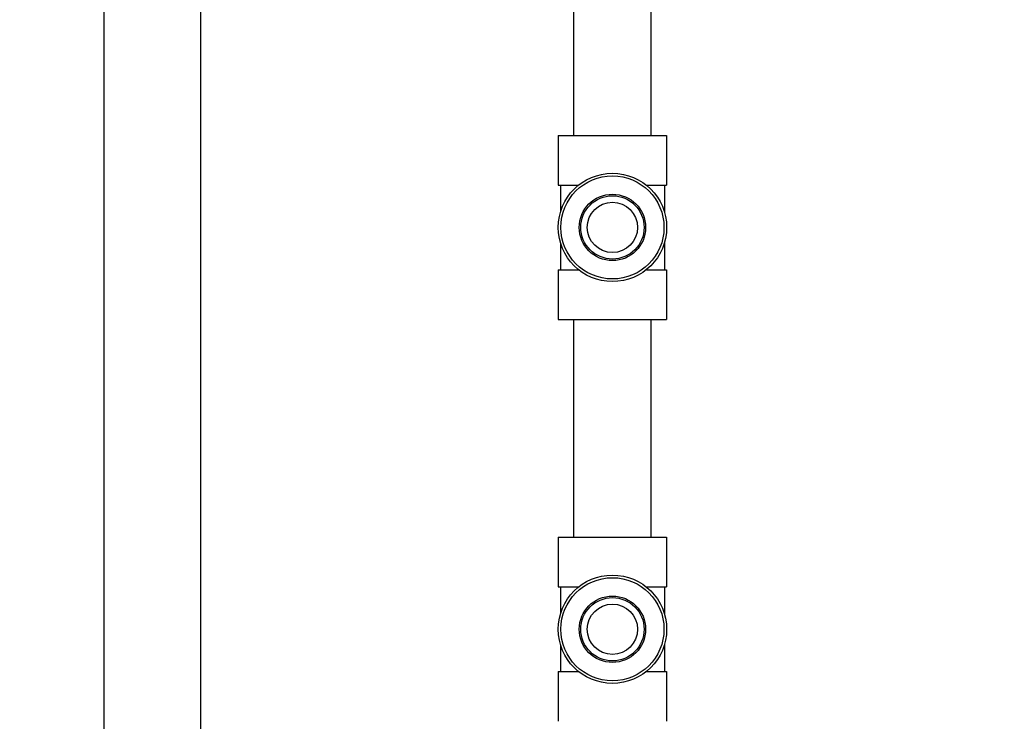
# Model space of a CAD drawing. Header units: inches. Extents: x 24 to 1128, y -69 to 748.
# Tile 46 of 256: x 131 to 141, y 219 to 227. Entities that reach past the tile are written whole.
import ezdxf

# ---------------------------------------------------------------- set-up
doc = ezdxf.new("R2010")
doc.units = ezdxf.units.IN
doc.header["$LTSCALE"] = 32
doc.header["$MEASUREMENT"] = 0
doc.layers.add('Dimension (ANSI)', color=7, linetype='Continuous', lineweight=25)
doc.layers.add('Visible (ANSI)', color=7, linetype='Continuous', lineweight=30)
doc.styles.add('Note Text (ANSI)', font='tahoma.ttf')
doc.dimstyles.new('SB Fraction-16 (ANSI)', dxfattribs={"dimscale": 32, "dimtxt": 0.125, "dimasz": 0.098425, "dimexe": 0.125, "dimexo": 0.0625, "dimgap": 0.031496, "dimtad": 0, "dimtih": 1, "dimtoh": 1, "dimdec": 4, "dimrnd": 1e-08, "dimzin": 0, "dimdsep": 46, "dimlunit": 5, "dimtxsty": 'Note Text (ANSI)', "dimcen": 0.09, "dimdle": 0.393701, "dimclrd": 256, "dimclre": 256, "dimclrt": 256, "dimadec": 0, "dimazin": 3, "dimtfac": 0.96, "dimtofl": 0, "dimtmove": 0, "dimatfit": 3, "dimfxl": 1, "dimfrac": 2, "dimtolj": 1, "dimtzin": 12, "dimlwd": -1, "dimlwe": -1, "dimarcsym": 0})

# ---------------------------------------------------------------- blocks, each defined once
blk = doc.blocks.new('*D15')
at = {"layer": 'Defpoints', "color": 0, "transparency": 16777216}
for p in [(157.29, 468.984), (65.957, 162.272), (120.165, 162.272)]:
    blk.add_point(p, dxfattribs=at)
at = {"layer": 'Dimension (ANSI)', "transparency": 16777216}
for p, q in [((155.29, 468.984), (61.957, 468.984)), ((65.957, 465.834), (65.957, 331.661)), ((65.957, 165.422), (65.957, 324.595)), ((118.165, 162.272), (61.957, 162.272))]:
    blk.add_line(p, q, dxfattribs=at)
for points in [[(65.432, 465.834), (66.482, 465.834), (65.957, 468.984)], [(65.432, 165.422), (66.482, 165.422), (65.957, 162.272)]]:
    blk.add_solid(points, dxfattribs=at)
at = {"layer": 'Dimension (ANSI)', "transparency": 16777216, "insert": (53.754, 330.653), "char_height": 4, "attachment_point": 1, "style": 'Note Text (ANSI)'}
blk.add_mtext('\\A1;306 11/16', dxfattribs=at)

msp = doc.modelspace()

# ---------------------------------------------------------------- linework, layer by layer
at = {"layer": 'Visible (ANSI)'}
for p, q in [((131.46111, 232.7142), (131.46111, 217.52808)), ((132.51111, 232.7142), (132.51111, 217.52808)), ((136.56611, 225.5292), (136.56611, 227.8317)), ((137.40611, 225.5292), (137.40611, 227.8317)), ((136.39761, 225.5292), (137.57461, 225.5292)), ((136.39761, 225.5292), (136.39761, 224.9882)), ((137.57461, 225.5292), (137.57461, 224.9882)), ((136.39761, 224.9882), (136.6178, 224.9882)), ((136.42236, 224.9882), (136.42236, 224.69807)), ((137.35442, 224.9882), (137.57461, 224.9882)), ((137.54986, 224.9882), (137.54986, 224.69807)), ((136.42236, 224.36033), (136.42236, 224.0702)), ((137.54986, 224.36033), (137.54986, 224.0702)), ((136.39761, 224.0702), (136.6178, 224.0702)), ((136.39761, 224.0702), (136.39761, 223.5292)), ((137.35442, 224.0702), (137.57461, 224.0702)), ((137.57461, 224.0702), (137.57461, 223.5292)), ((136.39761, 223.5292), (137.57461, 223.5292)), ((136.56611, 221.1642), (136.56611, 223.5292)), ((137.40611, 221.1642), (137.40611, 223.5292)), ((136.39761, 221.1642), (137.57461, 221.1642)), ((136.39761, 221.1642), (136.39761, 220.6232)), ((137.57461, 221.1642), (137.57461, 220.6232)), ((136.39761, 220.6232), (136.6178, 220.6232)), ((136.42236, 220.6232), (136.42236, 220.33307)), ((137.35442, 220.6232), (137.57461, 220.6232)), ((137.54986, 220.6232), (137.54986, 220.33307)), ((136.42236, 219.99533), (136.42236, 219.7052)), ((137.54986, 219.99533), (137.54986, 219.7052)), ((136.39761, 219.7052), (136.6178, 219.7052)), ((136.39761, 219.7052), (136.39761, 219.1642)), ((137.35442, 219.7052), (137.57461, 219.7052)), ((137.57461, 219.7052), (137.57461, 219.1642))]:
    msp.add_line(p, q, dxfattribs=at)
for centre, radius in [((136.98611, 224.5292), 0.5885), ((136.98611, 224.5292), 0.56), ((136.98611, 224.5292), 0.36065), ((136.98611, 224.5292), 0.34397), ((136.98611, 224.5292), 0.273), ((136.98611, 220.1642), 0.5885), ((136.98611, 220.1642), 0.56), ((136.98611, 220.1642), 0.36065), ((136.98611, 220.1642), 0.34397), ((136.98611, 220.1642), 0.273)]:
    msp.add_circle(centre, radius, dxfattribs=at)

# ---------------------------------------------------------------- dimensions: what is measured, and where the dimension line sits
at = {"layer": 'Dimension (ANSI)'}
dim = msp.add_linear_dim(base=(65.95681, 162.27197), p1=(157.29037, 468.98367), p2=(120.16537, 162.27197), angle=270, dimstyle='SB Fraction-16 (ANSI)', override={"dimgap": 0.031496, "dimdec": 4, "dimtol": 0, "dimlim": 0, "dimtp": 0, "dimtm": 0, "dimtdec": 2, "dimatfit": 1}, dxfattribs=at)
dim.commit()
dim.dimension.update_dxf_attribs({"geometry": '*D15', "text_midpoint": (65.95681, 328.12782), "dimtype": 160})

doc.saveas('drawing.dxf')
